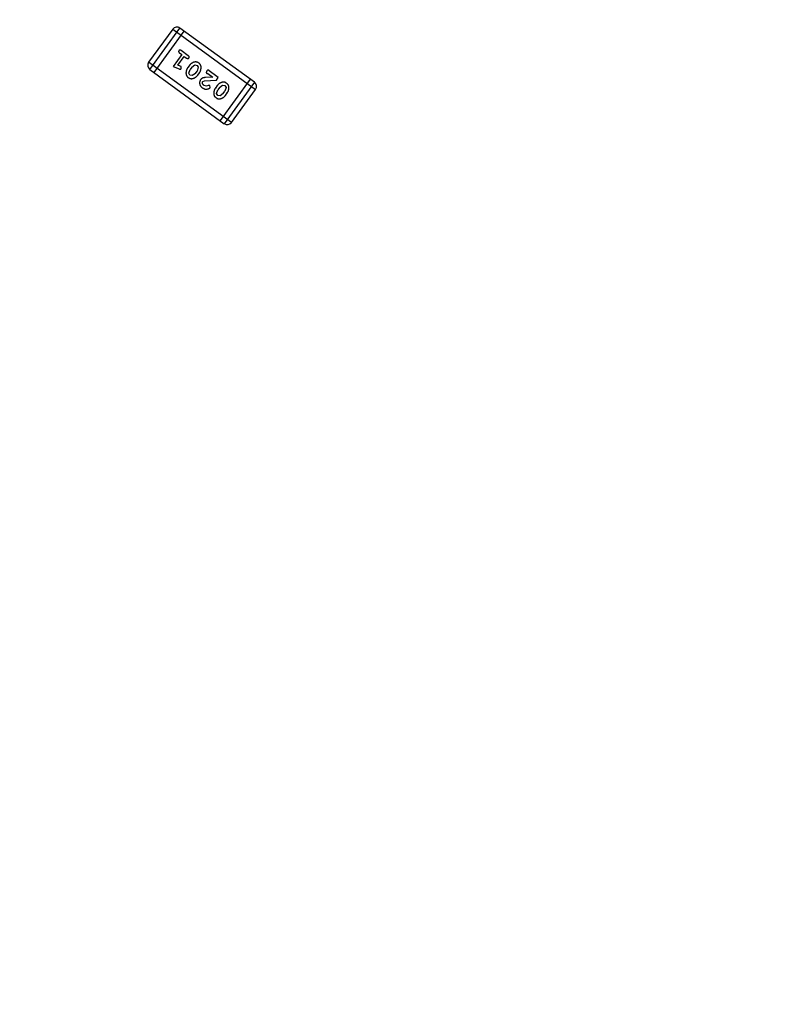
# Model space of a CAD drawing. Header units: inches. Extents: x 13 to 158, y -30 to 56.
# Tile 18 of 84: x 120.48 to 124.98, y 2.41 to 8.27. Entities that reach past the tile are written whole.
import ezdxf

# ---------------------------------------------------------------- set-up
doc = ezdxf.new("R2010")
doc.units = ezdxf.units.IN
doc.header["$LTSCALE"] = 1.21
doc.header["$MEASUREMENT"] = 0
doc.header["$PDMODE"] = 3
doc.header["$PDSIZE"] = 0.3125
doc.layers.get('0').update_dxf_attribs({"linetype": 'CONTINUOUS'})
doc.layers.get('Defpoints').update_dxf_attribs({"linetype": 'CONTINUOUS'})
doc.layers.add('DIM', color=3, linetype='CONTINUOUS')
doc.styles.get("Standard").update_dxf_attribs({"font": 'txt', "width": 0.8})
doc.dimstyles.get("Standard").update_dxf_attribs({"dimtxt": 0.15625, "dimasz": 0.1875, "dimexe": 0.125, "dimexo": 0.0625, "dimgap": 0.09, "dimtad": 0, "dimtih": 1, "dimtoh": 1, "dimzin": 4, "dimdsep": 46, "dimtxsty": 'Standard', "dimblk": '_FILLED', "dimblk1": '_FILLED', "dimblk2": '_FILLED', "dimcen": 0.09, "dimazin": 1, "dimtp": 0.01, "dimtm": 0.01, "dimtfac": 1, "dimtofl": 0, "dimtmove": 0, "dimatfit": 3, "dimldrblk": '_FILLED', "dimfxl": 1, "dimtolj": 1, "dimtzin": 4, "dimarcsym": 0})

# ---------------------------------------------------------------- blocks, each defined once
blk = doc.blocks.new('_FILLED')
at = {"color": 0, "linetype": 'ByBlock'}
blk.add_solid([(0, 0), (-1, 0.1667), (-1, -0.1667)], dxfattribs=at)
blk = doc.blocks.new('*D10')
at = {"layer": 'Defpoints', "color": 0}
for p in [(116.5261, 13.2868), (132.3995, -6.4981), (132.3995, -9.9284)]:
    blk.add_point(p, dxfattribs=at)
at = {"layer": 'DIM', "color": 0, "lineweight": -2}
for p, q in [((116.5261, 13.2243), (116.5261, -10.0534)), ((132.3995, -6.5606), (132.3995, -10.0534)), ((117.5261, -9.9284), (122.9061, -9.9284)), ((131.3995, -9.9284), (126.0195, -9.9284))]:
    blk.add_line(p, q, dxfattribs=at)
at = {"layer": 'DIM', "color": 0, "lineweight": -2, "rotation": 180}
blk.add_blockref('_FILLED', (116.5261, -9.9284), dxfattribs=at)
at = {"layer": 'DIM', "color": 0, "lineweight": -2}
blk.add_blockref('_FILLED', (132.3995, -9.9284), dxfattribs=at)
at = {"layer": 'DIM', "color": 0, "insert": (124.4628, -9.9284), "char_height": 1, "attachment_point": 5}
blk.add_mtext('\\A1;15.87', dxfattribs=at)
blk = doc.blocks.new('*D15')
at = {"layer": 'Defpoints', "color": 0}
for p in [(109.9306, 13.2855), (111.5494, 13.2855), (127.929, -5.4369)]:
    blk.add_point(p, dxfattribs=at)
at = {"layer": 'DIM', "color": 0, "lineweight": -2}
for p, q in [((111.4869, 13.2855), (109.8056, 13.2855)), ((109.9306, 12.2855), (109.9306, 5.4809)), ((109.9306, -4.4369), (109.9306, 2.3676)), ((127.8665, -5.4369), (109.8056, -5.4369))]:
    blk.add_line(p, q, dxfattribs=at)
for p, rotation in [((109.9306, 13.2855), 90), ((109.9306, -5.4369), 270)]:
    blk.add_blockref('_FILLED', p, dxfattribs=dict(at, rotation=rotation))
at = {"layer": 'DIM', "color": 0, "insert": (109.9306, 3.9243), "char_height": 1, "attachment_point": 5, "rotation": 90}
blk.add_mtext('\\A1;18.72', dxfattribs=at)
blk = doc.blocks.new('*D16')
at = {"layer": 'Defpoints', "color": 0}
for p in [(114.1495, 13.2855), (150.6495, 13.2855), (150.6495, -11.8704)]:
    blk.add_point(p, dxfattribs=at)
at = {"layer": 'DIM', "color": 0, "lineweight": -2}
for p, q in [((114.1495, 13.223), (114.1495, -11.9954)), ((150.6495, 13.223), (150.6495, -11.9954)), ((115.1495, -11.8704), (130.7762, -11.8704)), ((149.6495, -11.8704), (134.0229, -11.8704))]:
    blk.add_line(p, q, dxfattribs=at)
at = {"layer": 'DIM', "color": 0, "lineweight": -2, "rotation": 180}
blk.add_blockref('_FILLED', (114.1495, -11.8704), dxfattribs=at)
at = {"layer": 'DIM', "color": 0, "lineweight": -2}
blk.add_blockref('_FILLED', (150.6495, -11.8704), dxfattribs=at)
at = {"layer": 'DIM', "color": 0, "insert": (132.3995, -11.8704), "char_height": 1, "attachment_point": 5}
blk.add_mtext('\\A1;36.50', dxfattribs=at)

msp = doc.modelspace()

# ---------------------------------------------------------------- linework, layer by layer
at = {"color": 6, "linetype": 'Continuous'}
for p, q in [((121.3868, 8.213), (121.2435, 8.0157)), ((121.2502, 7.9731), (121.4294, 8.2197)), ((121.3868, 8.213), (121.88, 7.8546)), ((121.8732, 7.8972), (121.4294, 8.2197)), ((121.454, 8.2018), (121.2749, 7.9552)), ((121.4415, 8.0614), (121.3897, 7.9901)), ((121.4173, 7.9987), (121.4555, 8.0512)), ((121.4275, 8.0716), (121.4415, 8.0614)), ((121.4797, 8.0551), (121.4377, 8.0856)), ((121.4555, 8.0512), (121.4695, 8.0411)), ((121.7367, 7.6574), (121.2435, 8.0157)), ((121.2502, 7.9731), (121.6941, 7.6506)), ((121.3897, 7.9901), (121.4251, 7.9766)), ((121.4319, 7.9932), (121.4173, 7.9987)), ((121.4369, 7.9909), (121.4319, 7.9932)), ((121.4378, 7.9787), (121.4369, 7.9909)), ((121.4862, 7.9971), (121.4758, 7.9828)), ((121.4829, 7.9503), (121.4899, 7.9728)), ((121.5, 7.9867), (121.4899, 7.9728)), ((121.5, 7.9867), (121.5187, 8.0001)), ((121.5187, 8.0001), (121.532, 7.9976)), ((121.5388, 7.9861), (121.5318, 7.9636)), ((121.532, 7.9976), (121.5388, 7.9861)), ((121.5955, 7.9709), (121.5909, 7.9646)), ((121.6578, 7.9256), (121.5955, 7.9709)), ((121.4897, 7.9389), (121.4829, 7.9503)), ((121.5031, 7.9363), (121.4897, 7.9389)), ((121.5217, 7.9497), (121.5031, 7.9363)), ((121.5217, 7.9497), (121.5318, 7.9636)), ((121.5356, 7.9393), (121.546, 7.9537)), ((121.626, 7.9273), (121.583, 7.9252)), ((121.5905, 7.9493), (121.5968, 7.9486)), ((121.5968, 7.9486), (121.626, 7.9273)), ((121.6467, 7.9103), (121.6578, 7.9256)), ((121.8486, 7.9151), (121.6694, 7.6685)), ((121.5662, 7.9012), (121.5758, 7.9063)), ((121.5887, 7.8736), (121.5735, 7.878)), ((121.5758, 7.9063), (121.6467, 7.9103)), ((121.5977, 7.8776), (121.5887, 7.8736)), ((121.6084, 7.8779), (121.5977, 7.8776)), ((121.6106, 7.8659), (121.6084, 7.8779)), ((121.6516, 7.8769), (121.6412, 7.8626)), ((121.6655, 7.8665), (121.6554, 7.8526)), ((121.6655, 7.8665), (121.6841, 7.8799)), ((121.6841, 7.8799), (121.6975, 7.8774)), ((121.8732, 7.8972), (121.6941, 7.6506)), ((121.7042, 7.8659), (121.6973, 7.8434)), ((121.6975, 7.8774), (121.7042, 7.8659)), ((121.7367, 7.6574), (121.88, 7.8546)), ((121.6484, 7.8301), (121.6554, 7.8526)), ((121.6551, 7.8187), (121.6484, 7.8301)), ((121.6685, 7.8161), (121.6551, 7.8187)), ((121.6872, 7.8295), (121.6685, 7.8161)), ((121.6872, 7.8295), (121.6973, 7.8434)), ((121.701, 7.8191), (121.7115, 7.8335))]:
    msp.add_line(p, q, dxfattribs=at)
for centre, start, end in [((121.4115, 8.195), 54.00001, 144.00001), ((121.2681, 7.9978), 144.00001, 234.00001), ((121.8553, 7.8726), 324.00001, 54.00001), ((121.712, 7.6753), 234.00001, 324.00001)]:
    msp.add_arc(centre, 0.0305, start, end, dxfattribs=at)
for points, knots in [([(121.4377, 8.0856), (121.4369, 8.0861), (121.4355, 8.087), (121.4334, 8.088), (121.4314, 8.0886), (121.4295, 8.0886), (121.4278, 8.0882), (121.4262, 8.0875), (121.4248, 8.0864), (121.4241, 8.0855), (121.4237, 8.085)], [0, 0, 0, 0, 0.169012, 0.317488, 0.445429, 0.560977, 0.67065, 0.776666, 0.88492, 1, 1, 1, 1]), ([(121.4237, 8.085), (121.4233, 8.0845), (121.4227, 8.0835), (121.4221, 8.0819), (121.4219, 8.0802), (121.4221, 8.0784), (121.4227, 8.0766), (121.4238, 8.0749), (121.4254, 8.0731), (121.4268, 8.0721), (121.4275, 8.0716)], [0, 0, 0, 0, 0.11517, 0.223509, 0.328254, 0.438012, 0.553651, 0.682263, 0.830856, 1, 1, 1, 1]), ([(121.4695, 8.0411), (121.4702, 8.0406), (121.4716, 8.0396), (121.4738, 8.0386), (121.4758, 8.0381), (121.4777, 8.038), (121.4794, 8.0384), (121.481, 8.0391), (121.4824, 8.0402), (121.4831, 8.0411), (121.4835, 8.0416)], [0, 0, 0, 0, 0.169102, 0.317658, 0.446239, 0.563118, 0.671828, 0.776546, 0.884858, 1, 1, 1, 1]), ([(121.4835, 8.0416), (121.4838, 8.0421), (121.4845, 8.0431), (121.485, 8.0448), (121.4853, 8.0465), (121.4851, 8.0482), (121.4845, 8.05), (121.4833, 8.0518), (121.4817, 8.0535), (121.4804, 8.0545), (121.4797, 8.0551)], [0, 0, 0, 0, 0.115051, 0.223278, 0.329269, 0.437893, 0.554681, 0.682591, 0.83103, 1, 1, 1, 1]), ([(121.4251, 7.9766), (121.4259, 7.9763), (121.4275, 7.9758), (121.4297, 7.9753), (121.4315, 7.975), (121.4331, 7.9752), (121.4344, 7.9757), (121.4357, 7.9764), (121.4368, 7.9774), (121.4375, 7.9783), (121.4378, 7.9787)], [0, 0, 0, 0, 0.187321, 0.344927, 0.475328, 0.579604, 0.674244, 0.773631, 0.882025, 1, 1, 1, 1]), ([(121.4758, 7.9828), (121.4751, 7.9819), (121.4739, 7.9801), (121.4723, 7.9774), (121.4709, 7.9745), (121.4696, 7.9716), (121.4685, 7.9686), (121.4677, 7.9655), (121.467, 7.9624), (121.4665, 7.9591), (121.4662, 7.956), (121.466, 7.953), (121.466, 7.9501), (121.4661, 7.9474), (121.4664, 7.9449), (121.4668, 7.9426), (121.4674, 7.9404), (121.4683, 7.9378), (121.47, 7.9346), (121.4726, 7.9311), (121.4758, 7.9278), (121.4783, 7.9258), (121.4796, 7.9248)], [0, 0, 0, 0, 0.049855, 0.099516, 0.148482, 0.19758, 0.246804, 0.296268, 0.346517, 0.397047, 0.446826, 0.49336, 0.537801, 0.579207, 0.617974, 0.654833, 0.689171, 0.722088, 0.786392, 0.853518, 0.924186, 1, 1, 1, 1]), ([(121.5423, 8.0115), (121.5411, 8.0124), (121.5387, 8.0139), (121.535, 8.0158), (121.5313, 8.0171), (121.5274, 8.0179), (121.5235, 8.0183), (121.5196, 8.018), (121.5156, 8.0173), (121.5116, 8.016), (121.5077, 8.0143), (121.504, 8.0125), (121.5005, 8.0105), (121.4972, 8.0083), (121.4941, 8.0058), (121.4912, 8.0031), (121.4886, 8.0002), (121.487, 7.9982), (121.4862, 7.9971)], [0, 0, 0, 0, 0.067217, 0.131051, 0.19272, 0.252824, 0.312745, 0.373449, 0.436041, 0.501494, 0.567761, 0.632087, 0.695096, 0.757109, 0.817993, 0.878657, 0.939311, 1, 1, 1, 1]), ([(121.546, 7.9537), (121.5466, 7.9545), (121.5478, 7.9563), (121.5495, 7.959), (121.5509, 7.9619), (121.5522, 7.9648), (121.5532, 7.9677), (121.5541, 7.9708), (121.5548, 7.974), (121.5553, 7.9772), (121.5556, 7.9803), (121.5558, 7.9833), (121.5558, 7.9862), (121.5558, 7.9888), (121.5555, 7.9913), (121.5551, 7.9937), (121.5545, 7.9958), (121.5535, 7.9985), (121.5519, 8.0017), (121.5493, 8.0052), (121.5461, 8.0086), (121.5436, 8.0105), (121.5423, 8.0115)], [0, 0, 0, 0, 0.049886, 0.09882, 0.148132, 0.19689, 0.246038, 0.295176, 0.345305, 0.395692, 0.445312, 0.491875, 0.535813, 0.577009, 0.616081, 0.652689, 0.687585, 0.720206, 0.785062, 0.85223, 0.923759, 1, 1, 1, 1]), ([(121.4796, 7.9248), (121.4808, 7.924), (121.4831, 7.9224), (121.4868, 7.9206), (121.4906, 7.9193), (121.4944, 7.9184), (121.4983, 7.9182), (121.5022, 7.9184), (121.5062, 7.9192), (121.5102, 7.9205), (121.5141, 7.9221), (121.5178, 7.9239), (121.5213, 7.926), (121.5246, 7.9282), (121.5277, 7.9307), (121.5306, 7.9333), (121.5332, 7.9362), (121.5348, 7.9383), (121.5356, 7.9393)], [0, 0, 0, 0, 0.06692, 0.130834, 0.19258, 0.252759, 0.312631, 0.373411, 0.436359, 0.501894, 0.568244, 0.632472, 0.69556, 0.757163, 0.818592, 0.878885, 0.939235, 1, 1, 1, 1]), ([(121.5528, 7.9122), (121.5522, 7.9112), (121.5509, 7.9094), (121.5494, 7.9065), (121.5482, 7.9035), (121.5474, 7.9004), (121.5469, 7.8973), (121.5468, 7.894), (121.5469, 7.8907), (121.5474, 7.8873), (121.5483, 7.884), (121.5494, 7.8807), (121.5509, 7.8776), (121.5527, 7.8746), (121.5549, 7.8717), (121.5573, 7.869), (121.5601, 7.8664), (121.5622, 7.8649), (121.5632, 7.8641)], [0, 0, 0, 0, 0.060981, 0.120256, 0.178148, 0.236115, 0.293993, 0.352864, 0.413358, 0.476056, 0.539296, 0.602396, 0.665116, 0.728325, 0.792919, 0.859317, 0.928302, 1, 1, 1, 1]), ([(121.583, 7.9252), (121.5818, 7.9251), (121.5796, 7.9249), (121.5763, 7.9245), (121.5734, 7.924), (121.5707, 7.9235), (121.5683, 7.9229), (121.5662, 7.9223), (121.5643, 7.9216), (121.5622, 7.9206), (121.5598, 7.9192), (121.5572, 7.9172), (121.5548, 7.9148), (121.5535, 7.9131), (121.5528, 7.9122)], [0, 0, 0, 0, 0.103002, 0.197728, 0.285279, 0.365235, 0.437224, 0.502446, 0.560545, 0.611446, 0.707576, 0.80349, 0.900532, 1, 1, 1, 1]), ([(121.5909, 7.9646), (121.5902, 7.9637), (121.5891, 7.9621), (121.5879, 7.9596), (121.5871, 7.9574), (121.5869, 7.9554), (121.5872, 7.9535), (121.5879, 7.9519), (121.589, 7.9504), (121.59, 7.9497), (121.5905, 7.9493)], [0, 0, 0, 0, 0.1844, 0.34094, 0.473574, 0.586824, 0.690029, 0.789175, 0.890445, 1, 1, 1, 1]), ([(121.5632, 7.8641), (121.5646, 7.8631), (121.5674, 7.8613), (121.5719, 7.859), (121.5766, 7.8574), (121.5814, 7.8564), (121.5862, 7.8559), (121.5908, 7.8561), (121.5952, 7.8569), (121.5994, 7.8583), (121.6031, 7.86), (121.6062, 7.8618), (121.6087, 7.8637), (121.61, 7.8652), (121.6106, 7.8659)], [0, 0, 0, 0, 0.098286, 0.193983, 0.289056, 0.384352, 0.477435, 0.566197, 0.652355, 0.737986, 0.818188, 0.887401, 0.94802, 1, 1, 1, 1]), ([(121.5735, 7.878), (121.5724, 7.8789), (121.5702, 7.8805), (121.5676, 7.8835), (121.5657, 7.8866), (121.5645, 7.8898), (121.564, 7.893), (121.564, 7.896), (121.5648, 7.8988), (121.5657, 7.9004), (121.5662, 7.9012)], [0, 0, 0, 0, 0.156344, 0.299348, 0.4327, 0.561, 0.682299, 0.791883, 0.89611, 1, 1, 1, 1]), ([(121.6412, 7.8626), (121.6406, 7.8617), (121.6394, 7.8599), (121.6377, 7.8572), (121.6363, 7.8543), (121.635, 7.8514), (121.634, 7.8484), (121.6331, 7.8453), (121.6324, 7.8421), (121.6319, 7.8389), (121.6316, 7.8358), (121.6314, 7.8328), (121.6314, 7.8299), (121.6315, 7.8272), (121.6318, 7.8247), (121.6322, 7.8224), (121.6328, 7.8202), (121.6338, 7.8176), (121.6354, 7.8144), (121.638, 7.8109), (121.6412, 7.8076), (121.6437, 7.8056), (121.645, 7.8046)], [0, 0, 0, 0, 0.049855, 0.099516, 0.148482, 0.19758, 0.246804, 0.296268, 0.346517, 0.397047, 0.446826, 0.49336, 0.537801, 0.579207, 0.617974, 0.654833, 0.689171, 0.722088, 0.786392, 0.853518, 0.924186, 1, 1, 1, 1]), ([(121.7077, 7.8913), (121.7065, 7.8921), (121.7042, 7.8937), (121.7005, 7.8956), (121.6967, 7.8969), (121.6929, 7.8977), (121.689, 7.898), (121.6851, 7.8978), (121.6811, 7.8971), (121.6771, 7.8958), (121.6732, 7.8941), (121.6694, 7.8923), (121.6659, 7.8903), (121.6626, 7.888), (121.6595, 7.8856), (121.6567, 7.8829), (121.654, 7.88), (121.6524, 7.878), (121.6516, 7.8769)], [0, 0, 0, 0, 0.067217, 0.131051, 0.19272, 0.252824, 0.312745, 0.373449, 0.436041, 0.501494, 0.567761, 0.632087, 0.695096, 0.757109, 0.817993, 0.878657, 0.939311, 1, 1, 1, 1]), ([(121.7115, 7.8335), (121.7121, 7.8343), (121.7133, 7.8361), (121.7149, 7.8388), (121.7164, 7.8416), (121.7176, 7.8446), (121.7187, 7.8475), (121.7195, 7.8506), (121.7203, 7.8538), (121.7208, 7.857), (121.7211, 7.8601), (121.7213, 7.8631), (121.7213, 7.8659), (121.7212, 7.8686), (121.7209, 7.8711), (121.7205, 7.8735), (121.72, 7.8756), (121.719, 7.8783), (121.7174, 7.8815), (121.7147, 7.885), (121.7115, 7.8884), (121.709, 7.8903), (121.7077, 7.8913)], [0, 0, 0, 0, 0.049886, 0.09882, 0.148132, 0.19689, 0.246038, 0.295176, 0.345305, 0.395692, 0.445312, 0.491875, 0.535813, 0.577009, 0.616081, 0.652689, 0.687585, 0.720206, 0.785062, 0.85223, 0.923759, 1, 1, 1, 1]), ([(121.645, 7.8046), (121.6462, 7.8038), (121.6485, 7.8022), (121.6523, 7.8004), (121.656, 7.7991), (121.6598, 7.7982), (121.6637, 7.798), (121.6677, 7.7982), (121.6717, 7.799), (121.6757, 7.8003), (121.6795, 7.8019), (121.6833, 7.8037), (121.6868, 7.8057), (121.6901, 7.808), (121.6932, 7.8105), (121.696, 7.8131), (121.6987, 7.816), (121.7002, 7.8181), (121.701, 7.8191)], [0, 0, 0, 0, 0.06692, 0.130834, 0.19258, 0.252759, 0.312631, 0.373411, 0.436359, 0.501894, 0.568244, 0.632472, 0.69556, 0.757163, 0.818592, 0.878885, 0.939235, 1, 1, 1, 1])]:
    msp.add_open_spline(points, degree=3, knots=knots, dxfattribs=at)

# ---------------------------------------------------------------- dimensions: what is measured, and where the dimension line sits
at = {"layer": 'DIM'}
dim = msp.add_linear_dim(base=(109.9306, 13.2855), p1=(127.929, -5.4369), p2=(111.5494, 13.2855), angle=90, dimstyle='Standard', override={"dimtxt": 1, "dimasz": 1, "dimtih": 0, "dimtoh": 0, "dimzin": 0, "dimcen": 0.198, "dimadec": 0, "dimazin": 0, "dimtp": 0, "dimtm": 0, "dimtdec": 4, "dimtzin": 0}, dxfattribs=at)
dim.commit()
dim.dimension.update_dxf_attribs({"geometry": '*D15', "text_midpoint": (109.9306, 3.9243)})
for base, p1, p2, picture, middle in [((150.6495, -11.8704), (114.1495, 13.2855), (150.6495, 13.2855), '*D16', (132.3995, -11.8704)), ((132.3995, -9.9284), (116.5261, 13.2868), (132.3995, -6.4981), '*D10', (124.4628, -9.9284))]:
    dim = msp.add_linear_dim(base=base, p1=p1, p2=p2, dimstyle='Standard', override={"dimtxt": 1, "dimasz": 1, "dimtih": 0, "dimtoh": 0, "dimzin": 0, "dimcen": 0.198, "dimadec": 0, "dimazin": 0, "dimtp": 0, "dimtm": 0, "dimtdec": 4, "dimtzin": 0}, dxfattribs=at)
    dim.commit()
    dim.dimension.update_dxf_attribs({"geometry": picture, "text_midpoint": middle})

doc.saveas('drawing.dxf')
